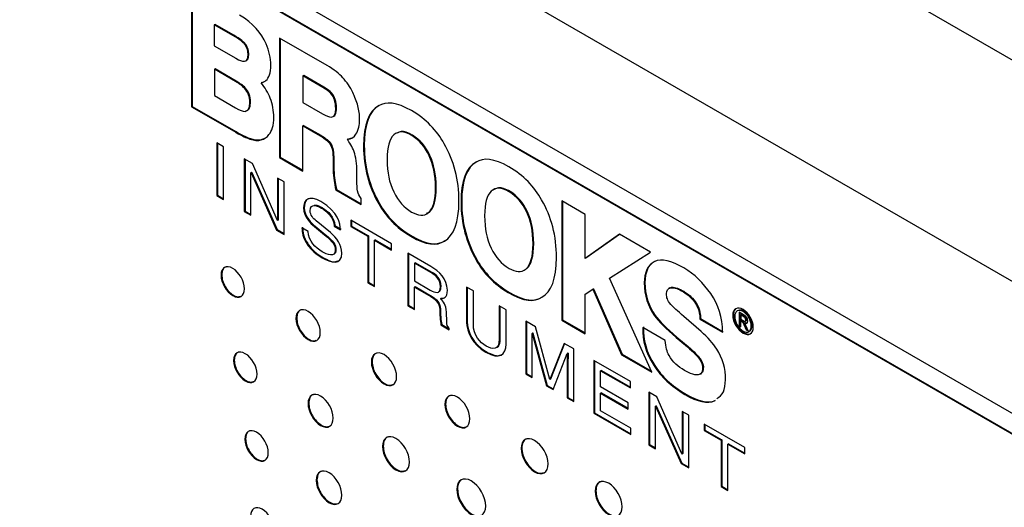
# Model space of a CAD drawing. Header units: millimetres. Extents: x 66 to 413, y 45 to 262.
# Tile 35 of 44: x 332 to 357, y 228 to 240. Entities that reach past the tile are written whole.
import ezdxf

# ---------------------------------------------------------------- set-up
doc = ezdxf.new("R2010")
doc.units = ezdxf.units.MM

msp = doc.modelspace()

# ---------------------------------------------------------------- linework, layer by layer
at = {"color": 7, "linetype": 'Continuous', "lineweight": 25}
for p, q in [((386.304, 222.817), (332.422, 253.922)), ((383.834, 218.54), (329.952, 249.645)), ((376.57, 219.333), (336.454, 242.491)), ((336.454, 241.955), (376.57, 218.796)), ((336.472, 241.965), (376.588, 218.806)), ((336.388, 241.307), (336.39, 238.229)), ((336.406, 241.297), (336.408, 238.24)), ((336.992, 240.353), (336.974, 240.342)), ((336.974, 240.342), (336.974, 239.799)), ((337.455, 240.065), (336.974, 240.342)), ((337.473, 240.075), (336.992, 240.353)), ((337.473, 240.075), (337.455, 240.065)), ((337.682, 239.935), (337.664, 239.925)), ((337.751, 239.875), (337.733, 239.865)), ((338.652, 240.001), (338.653, 236.924)), ((339.878, 239.294), (338.652, 240.001)), ((338.67, 239.991), (338.671, 236.934)), ((336.974, 239.799), (337.525, 239.481)), ((337.795, 239.822), (337.777, 239.812)), ((337.862, 239.587), (337.844, 239.577)), ((337.788, 239.415), (337.81, 239.428)), ((336.993, 239.206), (336.975, 239.196)), ((336.975, 239.196), (336.975, 238.517)), ((337.523, 238.88), (336.975, 239.196)), ((337.541, 238.89), (336.993, 239.206)), ((337.541, 238.89), (337.523, 238.88)), ((338.199, 238.857), (338.181, 238.847)), ((338.199, 238.857), (338.27, 238.883)), ((339.257, 239.027), (339.256, 238.343)), ((339.275, 239.037), (339.257, 239.027)), ((339.772, 238.729), (339.257, 239.027)), ((339.79, 238.739), (339.275, 239.037)), ((337.77, 238.717), (337.752, 238.706)), ((339.79, 238.739), (339.772, 238.729)), ((339.996, 238.581), (339.978, 238.571)), ((336.975, 238.517), (337.522, 238.202)), ((337.909, 238.351), (337.891, 238.34)), ((339.256, 238.343), (339.758, 238.053)), ((336.408, 238.24), (336.39, 238.229)), ((336.39, 238.229), (337.527, 237.573)), ((336.408, 238.24), (337.545, 237.583)), ((340.12, 238.193), (340.102, 238.183)), ((341.22, 238.261), (341.203, 238.251)), ((340.031, 237.977), (340.053, 237.99)), ((337.545, 237.583), (337.527, 237.573)), ((339.274, 237.751), (339.256, 237.74)), ((339.256, 236.576), (339.256, 237.74)), ((339.256, 237.74), (339.698, 237.486)), ((339.274, 237.751), (339.716, 237.496)), ((337.04, 237.299), (337.04, 235.942)), ((337.214, 237.198), (337.04, 237.299)), ((337.909, 237.411), (337.891, 237.4)), ((338.2, 237.388), (338.183, 237.377)), ((338.2, 237.388), (338.31, 237.44)), ((339.716, 237.496), (339.698, 237.486)), ((340.414, 237.398), (340.396, 237.387)), ((340.414, 237.398), (340.513, 237.431)), ((342.078, 237.499), (342.06, 237.489)), ((337.058, 237.288), (337.058, 235.953)), ((337.214, 235.842), (337.214, 237.198)), ((339.978, 237.275), (339.96, 237.264)), ((340.836, 237.227), (340.818, 237.217)), ((337.954, 236.771), (337.747, 236.89)), ((337.747, 236.89), (337.747, 235.534)), ((337.765, 236.88), (337.765, 235.545)), ((338.671, 236.934), (338.653, 236.924)), ((338.653, 236.924), (339.256, 236.576)), ((338.671, 236.934), (339.256, 236.597)), ((340.052, 236.874), (340.034, 236.864)), ((340.034, 236.864), (340.037, 236.595)), ((340.052, 236.874), (340.055, 236.605)), ((342.526, 236.978), (342.508, 236.967)), ((343.731, 236.812), (343.713, 236.802)), ((337.934, 236.542), (337.916, 236.532)), ((337.938, 236.54), (337.92, 236.53)), ((337.934, 236.542), (337.938, 236.54)), ((337.938, 236.54), (338.594, 235.066)), ((338.6, 235.303), (337.954, 236.771)), ((340.055, 236.605), (340.037, 236.595)), ((340.647, 236.347), (340.647, 236.548)), ((337.916, 235.437), (337.916, 236.532)), ((337.916, 236.532), (337.92, 236.53)), ((337.92, 236.53), (338.576, 235.056)), ((338.772, 236.298), (338.603, 236.396)), ((338.603, 236.396), (338.603, 235.301)), ((338.621, 236.386), (338.621, 235.311)), ((338.772, 234.942), (338.772, 236.298)), ((340.076, 236.336), (340.058, 236.326)), ((340.121, 236.099), (340.103, 236.088)), ((340.103, 236.088), (340.753, 235.713)), ((340.121, 236.099), (340.753, 235.733)), ((342.687, 236.158), (342.669, 236.147)), ((344.588, 236.05), (344.57, 236.04)), ((337.058, 235.953), (337.04, 235.942)), ((337.04, 235.942), (337.214, 235.842)), ((337.058, 235.953), (337.214, 235.863)), ((340.753, 235.713), (340.753, 235.872)), ((343.346, 235.778), (343.328, 235.768)), ((345.921, 235.805), (345.921, 232.732)), ((346.526, 235.458), (345.921, 235.805)), ((345.939, 235.794), (345.939, 232.743)), ((337.765, 235.545), (337.747, 235.534)), ((337.747, 235.534), (337.916, 235.437)), ((337.765, 235.545), (337.916, 235.457)), ((339.292, 235.636), (339.274, 235.625)), ((339.756, 235.63), (339.738, 235.62)), ((341.226, 235.742), (341.208, 235.732)), ((345.037, 235.528), (345.019, 235.518)), ((338.603, 235.301), (338.6, 235.303)), ((338.621, 235.311), (338.603, 235.301)), ((339.965, 234.99), (339.596, 235.292)), ((341.536, 234.703), (340.487, 235.309)), ((340.487, 235.309), (340.487, 235.146)), ((340.505, 235.298), (340.505, 235.157)), ((342.435, 235.486), (342.511, 235.514)), ((342.511, 235.514), (342.493, 235.504)), ((346.526, 234.323), (346.526, 235.458)), ((338.594, 235.066), (338.576, 235.056)), ((338.576, 235.056), (338.772, 234.942)), ((338.594, 235.066), (338.772, 234.963)), ((339.395, 235.021), (339.231, 235.116)), ((339.567, 235.158), (339.55, 235.147)), ((339.55, 235.147), (339.814, 234.93)), ((339.567, 235.158), (339.832, 234.941)), ((340.077, 235.17), (340.059, 235.159)), ((340.059, 235.159), (340.222, 235.065)), ((340.077, 235.17), (340.24, 235.075)), ((340.505, 235.157), (340.487, 235.146)), ((340.487, 235.146), (340.924, 234.894)), ((340.505, 235.157), (340.942, 234.904)), ((339.832, 234.941), (339.814, 234.93)), ((340.942, 234.904), (340.924, 234.894)), ((340.924, 234.894), (340.924, 233.7)), ((340.942, 234.904), (340.942, 233.711)), ((341.116, 234.804), (341.099, 234.793)), ((341.099, 233.599), (341.099, 234.793)), ((341.099, 234.793), (341.536, 234.541)), ((341.116, 234.804), (341.536, 234.562)), ((342.052, 234.905), (342.034, 234.894)), ((342.916, 234.783), (342.898, 234.773)), ((347.409, 234.946), (346.526, 234.323)), ((347.411, 234.945), (346.544, 234.334)), ((348.208, 234.485), (347.409, 234.946)), ((339.38, 234.706), (339.362, 234.696)), ((340.107, 234.542), (340.089, 234.532)), ((341.536, 234.541), (341.536, 234.703)), ((345.198, 234.708), (345.18, 234.698)), ((339.771, 234.351), (339.753, 234.34)), ((342.55, 234.117), (341.953, 234.462)), ((341.953, 234.462), (341.953, 233.106)), ((341.971, 234.452), (341.971, 233.117)), ((343.736, 234.293), (343.718, 234.283)), ((346.544, 234.334), (346.526, 234.323)), ((347.147, 233.817), (348.208, 234.485)), ((342.145, 234.215), (342.128, 234.205)), ((342.563, 233.953), (342.128, 234.205)), ((342.128, 234.205), (342.128, 233.744)), ((342.581, 233.964), (342.145, 234.215)), ((345.021, 234.065), (345.003, 234.055)), ((337.165, 233.902), (337.147, 233.892)), ((342.581, 233.964), (342.563, 233.953)), ((348.24, 231.393), (347.147, 233.817)), ((340.942, 233.711), (340.924, 233.7)), ((340.924, 233.7), (341.099, 233.599)), ((340.942, 233.711), (341.099, 233.62)), ((342.128, 233.744), (342.532, 233.51)), ((342.145, 233.598), (342.128, 233.587)), ((342.128, 233.005), (342.128, 233.587)), ((342.128, 233.587), (342.55, 233.343)), ((342.145, 233.598), (342.568, 233.354)), ((342.813, 233.603), (342.795, 233.593)), ((343.644, 233.486), (343.47, 233.587)), ((343.47, 233.587), (343.47, 232.682)), ((343.488, 233.576), (343.488, 232.692)), ((346.526, 233.408), (346.719, 233.529)), ((346.737, 233.539), (346.719, 233.529)), ((346.719, 233.529), (347.457, 231.845)), ((346.737, 233.539), (347.475, 231.856)), ((348.063, 233.704), (348.045, 233.693)), ((348.703, 233.565), (348.68, 233.552)), ((348.701, 233.563), (348.745, 233.582)), ((348.745, 233.582), (348.727, 233.571)), ((342.568, 233.354), (342.55, 233.343)), ((342.813, 233.297), (342.795, 233.287)), ((343.644, 232.632), (343.644, 233.486)), ((344.562, 233.456), (344.544, 233.445)), ((345.426, 233.334), (345.408, 233.324)), ((346.526, 232.383), (346.526, 233.408)), ((349.071, 233.472), (349.053, 233.462)), ((341.971, 233.117), (341.953, 233.106)), ((341.953, 233.106), (342.128, 233.005)), ((341.971, 233.117), (342.128, 233.026)), ((344.486, 233), (344.312, 233.101)), ((344.312, 233.101), (344.312, 232.243)), ((344.33, 233.09), (344.33, 232.253)), ((344.486, 232.12), (344.486, 233)), ((349.354, 233.218), (349.336, 233.207)), ((339.095, 232.788), (339.077, 232.778)), ((342.798, 232.979), (342.781, 232.968)), ((342.96, 232.691), (342.95, 232.942)), ((345.939, 232.743), (345.921, 232.732)), ((345.939, 232.743), (346.526, 232.404)), ((348.329, 232.858), (348.311, 232.848)), ((349.511, 232.44), (349.064, 232.828)), ((349.497, 232.773), (349.479, 232.763)), ((349.479, 232.763), (350.062, 232.427)), ((349.497, 232.773), (350.079, 232.437)), ((350.342, 232.869), (350.324, 232.858)), ((350.603, 232.87), (350.488, 232.937)), ((350.488, 232.937), (350.488, 232.589)), ((350.506, 232.926), (350.506, 232.599)), ((350.552, 232.876), (350.534, 232.866)), ((350.534, 232.866), (350.534, 232.758)), ((350.596, 232.83), (350.534, 232.866)), ((350.534, 232.758), (350.588, 232.726)), ((350.614, 232.84), (350.552, 232.876)), ((350.607, 232.966), (350.589, 232.956)), ((350.614, 232.84), (350.596, 232.83)), ((350.679, 232.751), (350.661, 232.741)), ((342.829, 232.621), (342.811, 232.611)), ((342.811, 232.611), (343.025, 232.487)), ((342.829, 232.621), (343.025, 232.508)), ((343.025, 232.487), (343.025, 232.517)), ((343.488, 232.692), (343.47, 232.682)), ((345.242, 232.564), (344.992, 232.708)), ((344.992, 232.708), (344.992, 231.352)), ((345.01, 232.698), (345.01, 231.362)), ((345.61, 231.204), (345.242, 232.564)), ((345.921, 232.732), (346.526, 232.383)), ((348.587, 232.212), (348.006, 232.548)), ((350.506, 232.599), (350.488, 232.589)), ((350.488, 232.589), (350.534, 232.562)), ((350.506, 232.599), (350.534, 232.583)), ((350.552, 232.723), (350.534, 232.713)), ((350.534, 232.562), (350.534, 232.713)), ((350.534, 232.713), (350.586, 232.683)), ((350.552, 232.723), (350.604, 232.693)), ((350.604, 232.693), (350.586, 232.683)), ((350.586, 232.683), (350.666, 232.486)), ((350.604, 232.693), (350.684, 232.496)), ((350.649, 232.67), (350.631, 232.659)), ((350.717, 232.457), (350.631, 232.659)), ((350.648, 232.706), (350.67, 232.719)), ((350.684, 232.496), (350.666, 232.486)), ((350.666, 232.486), (350.717, 232.457)), ((350.684, 232.496), (350.705, 232.484)), ((350.818, 232.594), (350.8, 232.583)), ((344.33, 232.253), (344.312, 232.243)), ((345.175, 232.404), (345.157, 232.393)), ((345.157, 232.393), (345.161, 232.391)), ((345.179, 232.402), (345.161, 232.391)), ((345.161, 232.391), (345.524, 231.045)), ((345.175, 232.404), (345.179, 232.402)), ((345.179, 232.402), (345.542, 231.055)), ((348.883, 232.299), (348.865, 232.288)), ((348.865, 232.288), (349.155, 232.045)), ((348.883, 232.299), (349.173, 232.055)), ((345.161, 231.254), (345.161, 232.055)), ((345.981, 232.137), (345.614, 231.202)), ((345.992, 232.13), (345.632, 231.213)), ((346.229, 231.994), (345.981, 232.137)), ((346.229, 230.637), (346.229, 231.994)), ((349.173, 232.055), (349.155, 232.045)), ((343.984, 231.918), (343.966, 231.908)), ((345.697, 230.945), (346.06, 231.874)), ((346.078, 231.884), (346.06, 231.874)), ((346.06, 231.874), (346.064, 231.872)), ((346.082, 231.882), (346.064, 231.872)), ((346.078, 231.884), (346.082, 231.882)), ((347.475, 231.856), (347.457, 231.845)), ((347.457, 231.845), (348.24, 231.393)), ((347.475, 231.856), (348.228, 231.421)), ((349.489, 231.739), (349.471, 231.729)), ((337.489, 231.705), (337.471, 231.694)), ((341.037, 231.667), (341.019, 231.657)), ((346.078, 231.546), (346.06, 231.536)), ((346.06, 231.536), (346.06, 230.735)), ((346.078, 231.546), (346.078, 230.745)), ((347.689, 231.151), (346.747, 231.694)), ((346.747, 231.694), (346.747, 230.338)), ((346.765, 231.684), (346.765, 230.349)), ((348.316, 231.568), (348.298, 231.558)), ((349.563, 231.472), (349.545, 231.462)), ((345.01, 231.362), (344.992, 231.352)), ((344.992, 231.352), (345.161, 231.254)), ((345.01, 231.362), (345.161, 231.275)), ((346.94, 231.442), (346.922, 231.431)), ((346.922, 231.016), (346.922, 231.431)), ((346.922, 231.431), (347.689, 230.989)), ((346.94, 231.442), (347.689, 231.01)), ((345.542, 231.055), (345.524, 231.045)), ((345.524, 231.045), (345.697, 230.945)), ((345.542, 231.055), (345.703, 230.962)), ((345.614, 231.202), (345.61, 231.204)), ((345.632, 231.213), (345.614, 231.202)), ((347.629, 230.608), (346.922, 231.016)), ((347.689, 230.989), (347.689, 231.151)), ((346.078, 230.745), (346.06, 230.735)), ((346.06, 230.735), (346.229, 230.637)), ((346.078, 230.745), (346.229, 230.658)), ((346.94, 230.864), (346.922, 230.853)), ((346.922, 230.4), (346.922, 230.853)), ((346.922, 230.853), (347.629, 230.445)), ((346.94, 230.864), (347.629, 230.466)), ((348.37, 230.757), (348.163, 230.877)), ((348.163, 230.877), (348.163, 229.521)), ((348.181, 230.867), (348.181, 229.531)), ((349.016, 229.289), (348.37, 230.757)), ((349.111, 230.829), (349.093, 230.819)), ((339.405, 230.598), (339.387, 230.588)), ((342.93, 230.574), (342.912, 230.564)), ((347.629, 230.445), (347.629, 230.608)), ((348.35, 230.529), (348.332, 230.519)), ((348.332, 229.423), (348.332, 230.519)), ((348.332, 230.519), (348.336, 230.517)), ((348.354, 230.527), (348.336, 230.517)), ((348.336, 230.517), (348.993, 229.042)), ((348.35, 230.529), (348.354, 230.527)), ((348.354, 230.527), (349.011, 229.053)), ((349.874, 230.666), (349.856, 230.656)), ((346.765, 230.349), (346.747, 230.338)), ((346.747, 230.338), (347.701, 229.788)), ((346.765, 230.349), (347.701, 229.809)), ((347.701, 229.95), (346.922, 230.4)), ((349.189, 230.285), (349.02, 230.383)), ((349.02, 230.383), (349.02, 229.287)), ((349.038, 230.372), (349.038, 229.298)), ((349.189, 228.929), (349.189, 230.285)), ((347.701, 229.788), (347.701, 229.95)), ((350.634, 229.451), (349.585, 230.056)), ((349.585, 230.056), (349.585, 229.894)), ((349.603, 230.046), (349.603, 229.905)), ((349.603, 229.905), (349.585, 229.894)), ((349.585, 229.894), (350.022, 229.642)), ((349.603, 229.905), (350.04, 229.652)), ((337.779, 229.68), (337.761, 229.669)), ((341.322, 229.492), (341.304, 229.481)), ((344.892, 229.442), (344.874, 229.432)), ((348.181, 229.531), (348.163, 229.521)), ((348.163, 229.521), (348.332, 229.423)), ((348.181, 229.531), (348.332, 229.444)), ((350.04, 229.652), (350.022, 229.642)), ((350.022, 229.642), (350.022, 228.448)), ((350.04, 229.652), (350.04, 228.458)), ((350.214, 229.552), (350.196, 229.541)), ((350.196, 228.347), (350.196, 229.541)), ((350.196, 229.541), (350.634, 229.289)), ((350.214, 229.552), (350.634, 229.31)), ((350.634, 229.289), (350.634, 229.451)), ((349.02, 229.287), (349.016, 229.289)), ((349.038, 229.298), (349.02, 229.287)), ((349.011, 229.053), (348.993, 229.042)), ((348.993, 229.042), (349.189, 228.929)), ((349.011, 229.053), (349.189, 228.95)), ((339.618, 228.618), (339.6, 228.608)), ((350.04, 228.458), (350.022, 228.448)), ((350.022, 228.448), (350.196, 228.347)), ((350.04, 228.458), (350.196, 228.368)), ((343.236, 228.387), (343.218, 228.377)), ((346.799, 228.341), (346.781, 228.33))]:
    msp.add_line(p, q, dxfattribs=at)
for points in [[(338.311, 239.849), (338.185, 240.135), (337.973, 240.384), (337.624, 240.594)], [(337.664, 239.925), (337.606, 239.972), (337.535, 240.019), (337.455, 240.065)], [(337.682, 239.935), (337.624, 239.982), (337.553, 240.03), (337.473, 240.075)], [(337.733, 239.865), (337.708, 239.889), (337.691, 239.903), (337.664, 239.925)], [(337.751, 239.875), (337.726, 239.899), (337.709, 239.914), (337.682, 239.935)], [(337.777, 239.812), (337.76, 239.836), (337.746, 239.852), (337.733, 239.865)], [(337.795, 239.822), (337.778, 239.846), (337.764, 239.862), (337.751, 239.875)], [(338.427, 239.299), (338.429, 239.48), (338.386, 239.679), (338.311, 239.849)], [(337.844, 239.577), (337.838, 239.689), (337.823, 239.737), (337.777, 239.812)], [(337.862, 239.587), (337.856, 239.699), (337.841, 239.747), (337.795, 239.822)], [(337.525, 239.481), (337.635, 239.419), (337.673, 239.409), (337.751, 239.404)], [(337.751, 239.404), (337.817, 239.414), (337.837, 239.454), (337.844, 239.577)], [(338.303, 238.906), (338.382, 238.969), (338.429, 239.106), (338.427, 239.299)], [(340.284, 238.978), (340.194, 239.078), (340.047, 239.193), (339.878, 239.294)], [(337.752, 238.706), (337.692, 238.77), (337.629, 238.817), (337.523, 238.88)], [(337.77, 238.717), (337.71, 238.781), (337.647, 238.827), (337.541, 238.89)], [(338.181, 238.847), (338.23, 238.856), (338.277, 238.882), (338.303, 238.906)], [(338.414, 238.451), (338.356, 238.601), (338.281, 238.728), (338.181, 238.847)], [(340.54, 238.6), (340.478, 238.729), (340.381, 238.876), (340.284, 238.978)], [(337.891, 238.34), (337.891, 238.494), (337.847, 238.603), (337.752, 238.706)], [(337.909, 238.351), (337.909, 238.504), (337.865, 238.614), (337.77, 238.717)], [(339.978, 238.571), (339.917, 238.636), (339.879, 238.665), (339.772, 238.729)], [(339.996, 238.581), (339.935, 238.646), (339.897, 238.675), (339.79, 238.739)], [(340.102, 238.183), (340.097, 238.364), (340.058, 238.471), (339.978, 238.571)], [(340.12, 238.193), (340.115, 238.375), (340.076, 238.481), (339.996, 238.581)], [(340.67, 238.255), (340.641, 238.363), (340.592, 238.495), (340.54, 238.6)], [(337.766, 238.112), (337.842, 238.127), (337.885, 238.174), (337.891, 238.34)], [(337.784, 238.122), (337.86, 238.137), (337.903, 238.184), (337.909, 238.351)], [(338.506, 237.956), (338.506, 238.126), (338.474, 238.296), (338.414, 238.451)], [(342.048, 238.133), (341.666, 238.352), (341.393, 238.377), (341.203, 238.251)], [(337.522, 238.202), (337.63, 238.138), (337.705, 238.111), (337.766, 238.112)], [(339.983, 237.965), (340.056, 237.969), (340.098, 238.02), (340.102, 238.183)], [(340.715, 237.91), (340.715, 238.027), (340.7, 238.147), (340.67, 238.255)], [(341.203, 238.251), (340.953, 238.123), (340.815, 237.774), (340.818, 237.217)], [(341.22, 238.261), (340.971, 238.133), (340.833, 237.785), (340.836, 237.227)], [(342.891, 237.279), (342.705, 237.617), (342.429, 237.915), (342.048, 238.133)], [(338.381, 237.513), (338.458, 237.609), (338.506, 237.749), (338.506, 237.956)], [(339.758, 238.053), (339.867, 237.991), (339.927, 237.968), (339.983, 237.965)], [(340.621, 237.523), (340.681, 237.625), (340.717, 237.767), (340.715, 237.91)], [(337.527, 237.573), (337.715, 237.466), (337.783, 237.438), (337.891, 237.4)], [(337.545, 237.583), (337.733, 237.476), (337.801, 237.448), (337.909, 237.411)], [(342.06, 237.489), (341.842, 237.613), (341.714, 237.604), (341.596, 237.509)], [(337.891, 237.4), (337.999, 237.365), (338.103, 237.351), (338.183, 237.377)], [(337.909, 237.411), (338.017, 237.375), (338.121, 237.361), (338.2, 237.388)], [(338.183, 237.377), (338.258, 237.396), (338.332, 237.446), (338.381, 237.513)], [(339.698, 237.486), (339.845, 237.396), (339.902, 237.349), (339.96, 237.264)], [(339.716, 237.496), (339.863, 237.407), (339.92, 237.359), (339.978, 237.275)], [(340.396, 237.387), (340.516, 237.4), (340.569, 237.443), (340.621, 237.523)], [(340.573, 237.072), (340.528, 237.203), (340.454, 237.315), (340.396, 237.387)], [(341.596, 237.509), (341.477, 237.391), (341.429, 237.2), (341.421, 236.871)], [(342.508, 236.967), (342.386, 237.217), (342.259, 237.364), (342.06, 237.489)], [(342.526, 236.978), (342.404, 237.228), (342.277, 237.375), (342.078, 237.499)], [(339.96, 237.264), (340.012, 237.165), (340.031, 237.061), (340.034, 236.864)], [(339.978, 237.275), (340.03, 237.175), (340.049, 237.072), (340.052, 236.874)], [(340.647, 236.548), (340.647, 236.756), (340.621, 236.944), (340.573, 237.072)], [(340.818, 237.217), (340.815, 236.68), (340.959, 236.158), (341.208, 235.732)], [(340.836, 237.227), (340.833, 236.691), (340.977, 236.169), (341.226, 235.742)], [(343.274, 235.8), (343.276, 236.343), (343.144, 236.853), (342.891, 237.279)], [(341.421, 236.871), (341.427, 236.528), (341.474, 236.29), (341.593, 236.037)], [(342.669, 236.147), (342.669, 236.479), (342.611, 236.744), (342.508, 236.967)], [(342.687, 236.158), (342.687, 236.489), (342.629, 236.754), (342.526, 236.978)], [(343.713, 236.802), (343.463, 236.674), (343.325, 236.325), (343.328, 235.768)], [(343.731, 236.812), (343.481, 236.684), (343.343, 236.336), (343.346, 235.778)], [(344.558, 236.684), (344.177, 236.903), (343.903, 236.927), (343.713, 236.802)], [(340.037, 236.595), (340.037, 236.507), (340.046, 236.416), (340.058, 236.326)], [(340.055, 236.605), (340.055, 236.518), (340.064, 236.427), (340.076, 236.336)], [(345.401, 235.83), (345.215, 236.168), (344.939, 236.466), (344.558, 236.684)], [(340.058, 236.326), (340.065, 236.282), (340.087, 236.163), (340.103, 236.088)], [(340.076, 236.336), (340.083, 236.292), (340.105, 236.173), (340.121, 236.099)], [(340.662, 236.064), (340.653, 236.117), (340.647, 236.211), (340.647, 236.347)], [(340.753, 235.872), (340.704, 235.938), (340.675, 235.98), (340.662, 236.064)], [(341.593, 236.037), (341.717, 235.796), (341.848, 235.641), (342.053, 235.518)], [(342.493, 235.504), (342.612, 235.616), (342.669, 235.814), (342.669, 236.147)], [(342.511, 235.514), (342.63, 235.626), (342.687, 235.825), (342.687, 236.158)], [(344.106, 236.06), (343.987, 235.941), (343.939, 235.751), (343.932, 235.422)], [(344.57, 236.04), (344.352, 236.164), (344.224, 236.154), (344.106, 236.06)], [(345.019, 235.518), (344.896, 235.768), (344.769, 235.915), (344.57, 236.04)], [(345.037, 235.528), (344.914, 235.779), (344.787, 235.926), (344.588, 236.05)], [(339.719, 235.788), (339.406, 235.969), (339.274, 235.837), (339.274, 235.625)], [(340.222, 235.065), (340.215, 235.218), (340.17, 235.527), (339.719, 235.788)], [(342.898, 234.773), (343.142, 234.91), (343.271, 235.237), (343.274, 235.8)], [(343.346, 235.778), (343.343, 235.242), (343.487, 234.72), (343.736, 234.293)], [(345.784, 234.351), (345.787, 234.894), (345.654, 235.404), (345.401, 235.83)], [(339.274, 235.625), (339.274, 235.389), (339.465, 235.217), (339.55, 235.147)], [(339.292, 235.636), (339.292, 235.399), (339.483, 235.227), (339.567, 235.158)], [(339.443, 235.552), (339.443, 235.758), (339.629, 235.683), (339.738, 235.62)], [(339.596, 235.292), (339.521, 235.354), (339.443, 235.437), (339.443, 235.552)], [(339.738, 235.62), (339.884, 235.536), (340.05, 235.374), (340.059, 235.159)], [(339.756, 235.63), (339.902, 235.546), (340.068, 235.384), (340.077, 235.17)], [(341.208, 235.732), (341.394, 235.397), (341.655, 235.121), (342.034, 234.894)], [(341.226, 235.742), (341.412, 235.407), (341.673, 235.132), (342.052, 234.905)], [(343.328, 235.768), (343.325, 235.231), (343.469, 234.709), (343.718, 234.283)], [(345.198, 234.708), (345.198, 235.04), (345.139, 235.305), (345.037, 235.528)], [(342.053, 235.518), (342.225, 235.428), (342.365, 235.4), (342.493, 235.504)], [(343.932, 235.422), (343.937, 235.079), (343.984, 234.84), (344.103, 234.588)], [(345.18, 234.698), (345.18, 235.03), (345.121, 235.294), (345.019, 235.518)], [(339.231, 235.116), (339.231, 234.989), (339.253, 234.863), (339.362, 234.696)], [(339.249, 235.126), (339.249, 235), (339.271, 234.874), (339.38, 234.706)], [(339.751, 234.498), (339.585, 234.594), (339.395, 234.776), (339.395, 235.021)], [(339.814, 234.93), (340.026, 234.755), (340.089, 234.673), (340.089, 234.532)], [(339.832, 234.941), (340.044, 234.765), (340.107, 234.684), (340.107, 234.542)], [(340.258, 234.458), (340.258, 234.674), (340.132, 234.852), (339.965, 234.99)], [(342.034, 234.894), (342.441, 234.658), (342.697, 234.643), (342.898, 234.773)], [(342.052, 234.905), (342.459, 234.668), (342.715, 234.654), (342.916, 234.783)], [(339.362, 234.696), (339.42, 234.608), (339.514, 234.479), (339.753, 234.34)], [(339.38, 234.706), (339.438, 234.618), (339.532, 234.489), (339.771, 234.351)], [(340.089, 234.532), (340.089, 234.337), (339.877, 234.425), (339.751, 234.498)], [(344.103, 234.588), (344.227, 234.347), (344.358, 234.192), (344.563, 234.069)], [(345.003, 234.055), (345.122, 234.166), (345.18, 234.365), (345.18, 234.698)], [(345.021, 234.065), (345.14, 234.177), (345.198, 234.375), (345.198, 234.708)], [(339.753, 234.34), (339.974, 234.213), (340.258, 234.137), (340.258, 234.458)], [(343.718, 234.283), (343.904, 233.948), (344.165, 233.672), (344.544, 233.445)], [(343.736, 234.293), (343.922, 233.958), (344.183, 233.683), (344.562, 233.456)], [(345.408, 233.324), (345.652, 233.461), (345.781, 233.788), (345.784, 234.351)], [(349.063, 234.081), (348.743, 234.266), (348.496, 234.332), (348.304, 234.241)], [(342.975, 233.508), (342.975, 233.795), (342.763, 233.995), (342.55, 234.117)], [(344.563, 234.069), (344.735, 233.979), (344.875, 233.951), (345.003, 234.055)], [(348.304, 234.241), (348.137, 234.161), (348.045, 233.959), (348.045, 233.693)], [(348.322, 234.252), (348.155, 234.171), (348.063, 233.97), (348.063, 233.704)], [(349.756, 233.418), (349.57, 233.69), (349.343, 233.92), (349.063, 234.081)], [(342.795, 233.593), (342.795, 233.802), (342.649, 233.903), (342.563, 233.953)], [(342.813, 233.603), (342.813, 233.813), (342.667, 233.914), (342.581, 233.964)], [(342.532, 233.51), (342.66, 233.437), (342.795, 233.393), (342.795, 233.593)], [(342.795, 233.287), (342.878, 233.29), (342.975, 233.307), (342.975, 233.508)], [(348.045, 233.693), (348.043, 233.375), (348.14, 233.087), (348.311, 232.848)], [(348.063, 233.704), (348.061, 233.385), (348.158, 233.097), (348.329, 232.858)], [(348.616, 233.419), (348.623, 233.494), (348.64, 233.548), (348.727, 233.571)], [(348.727, 233.571), (348.837, 233.574), (348.917, 233.541), (349.053, 233.462)], [(348.745, 233.582), (348.855, 233.584), (348.934, 233.551), (349.071, 233.472)], [(342.55, 233.343), (342.759, 233.223), (342.781, 233.08), (342.781, 232.968)], [(342.568, 233.354), (342.777, 233.233), (342.798, 233.09), (342.798, 232.979)], [(342.95, 232.942), (342.943, 233.135), (342.869, 233.212), (342.795, 233.287)], [(344.544, 233.445), (344.951, 233.208), (345.207, 233.194), (345.408, 233.324)], [(344.562, 233.456), (344.969, 233.219), (345.225, 233.205), (345.426, 233.334)], [(348.728, 233.139), (348.638, 233.254), (348.62, 233.306), (348.616, 233.419)], [(349.053, 233.462), (349.18, 233.378), (349.237, 233.33), (349.336, 233.207)], [(349.071, 233.472), (349.198, 233.388), (349.255, 233.341), (349.354, 233.218)], [(350.062, 232.427), (350.062, 232.805), (349.946, 233.136), (349.756, 233.418)], [(349.064, 232.828), (348.897, 232.971), (348.785, 233.075), (348.728, 233.139)], [(349.336, 233.207), (349.412, 233.092), (349.466, 233.004), (349.479, 232.763)], [(349.354, 233.218), (349.43, 233.103), (349.484, 233.014), (349.497, 232.773)], [(350.589, 232.956), (350.469, 233.025), (350.376, 232.971), (350.376, 232.828)], [(342.781, 232.968), (342.781, 232.917), (342.786, 232.708), (342.811, 232.611)], [(342.798, 232.979), (342.798, 232.928), (342.804, 232.719), (342.829, 232.621)], [(348.311, 232.848), (348.412, 232.703), (348.603, 232.51), (348.865, 232.288)], [(348.329, 232.858), (348.43, 232.713), (348.621, 232.52), (348.883, 232.299)], [(350.376, 232.828), (350.376, 232.683), (350.469, 232.522), (350.589, 232.453)], [(350.588, 232.726), (350.627, 232.704), (350.661, 232.687), (350.661, 232.741)], [(350.8, 232.583), (350.8, 232.726), (350.707, 232.888), (350.589, 232.956)], [(350.661, 232.741), (350.661, 232.784), (350.628, 232.811), (350.596, 232.83)], [(350.709, 232.71), (350.709, 232.779), (350.674, 232.829), (350.603, 232.87)], [(350.818, 232.594), (350.818, 232.736), (350.725, 232.898), (350.607, 232.966)], [(350.679, 232.751), (350.679, 232.794), (350.646, 232.822), (350.614, 232.84)], [(343.025, 232.517), (342.971, 232.581), (342.962, 232.614), (342.96, 232.691)], [(343.47, 232.682), (343.47, 232.429), (343.619, 232.109), (343.966, 231.908)], [(343.488, 232.692), (343.488, 232.439), (343.637, 232.119), (343.984, 231.918)], [(343.971, 232.068), (343.815, 232.158), (343.644, 232.338), (343.644, 232.632)], [(348.006, 232.548), (348.001, 232.207), (348.073, 231.915), (348.298, 231.558)], [(348.024, 232.559), (348.019, 232.217), (348.091, 231.926), (348.316, 231.568)], [(350.589, 232.453), (350.707, 232.385), (350.8, 232.438), (350.8, 232.583)], [(350.631, 232.659), (350.675, 232.64), (350.709, 232.648), (350.709, 232.71)], [(344.312, 232.243), (344.312, 231.949), (344.132, 231.975), (343.971, 232.068)], [(345.161, 232.055), (345.161, 232.095), (345.157, 232.269), (345.157, 232.393)], [(349.91, 231.99), (349.817, 232.137), (349.679, 232.289), (349.511, 232.44)], [(343.966, 231.908), (344.321, 231.704), (344.486, 231.842), (344.486, 232.12)], [(348.682, 231.823), (348.629, 231.931), (348.604, 232.034), (348.587, 232.212)], [(349.155, 232.045), (349.32, 231.904), (349.401, 231.822), (349.471, 231.729)], [(349.173, 232.055), (349.338, 231.914), (349.419, 231.833), (349.489, 231.739)], [(350.137, 231.194), (350.145, 231.486), (350.063, 231.751), (349.91, 231.99)], [(346.064, 231.872), (346.064, 231.745), (346.06, 231.576), (346.06, 231.536)], [(346.082, 231.882), (346.082, 231.755), (346.078, 231.586), (346.078, 231.546)], [(349.085, 231.437), (348.907, 231.545), (348.78, 231.648), (348.682, 231.823)], [(349.471, 231.729), (349.538, 231.631), (349.557, 231.552), (349.545, 231.462)], [(349.489, 231.739), (349.556, 231.641), (349.575, 231.562), (349.563, 231.472)], [(348.298, 231.558), (348.483, 231.276), (348.719, 231.04), (349.093, 230.819)], [(348.316, 231.568), (348.501, 231.286), (348.737, 231.051), (349.111, 230.829)], [(349.347, 231.326), (349.28, 231.341), (349.209, 231.37), (349.085, 231.437)], [(349.545, 231.462), (349.532, 231.353), (349.479, 231.306), (349.347, 231.326)], [(349.093, 230.819), (349.412, 230.633), (349.683, 230.572), (349.856, 230.656)], [(349.111, 230.829), (349.43, 230.644), (349.701, 230.583), (349.874, 230.666)]]:
    msp.add_open_spline(points, degree=3, dxfattribs=at)
for points, knots in [([(337.807, 239.428), (337.81, 239.429), (337.826, 239.435), (337.854, 239.483), (337.858, 239.545), (337.862, 239.587)], [0, 0, 0, 0, 0.050459, 0.357248, 1, 1, 1, 1]), ([(340.05, 237.99), (340.052, 237.99), (340.072, 237.996), (340.095, 238.035), (340.116, 238.105), (340.119, 238.162), (340.12, 238.193)], [0, 0, 0, 0, 0.022649, 0.335084, 0.63059, 1, 1, 1, 1]), ([(342.078, 237.499), (342.023, 237.527), (341.921, 237.579), (341.784, 237.604), (341.723, 237.57), (341.695, 237.554)], [0, 0, 0, 0, 0.390854, 0.726877, 1, 1, 1, 1]), ([(344.588, 236.05), (344.533, 236.078), (344.431, 236.131), (344.273, 236.156), (344.195, 236.109), (344.151, 236.082)], [0, 0, 0, 0, 0.3340782, 0.6212967, 1, 1, 1, 1]), ([(339.419, 235.867), (339.403, 235.862), (339.354, 235.848), (339.304, 235.768), (339.296, 235.68), (339.292, 235.636)], [0, 0, 0, 0, 0.200372, 0.604239, 1, 1, 1, 1]), ([(339.543, 235.688), (339.551, 235.692), (339.584, 235.707), (339.662, 235.678), (339.726, 235.646), (339.756, 235.63)], [0, 0, 0, 0, 0.144138, 0.589578, 1, 1, 1, 1]), ([(340.107, 234.542), (340.106, 234.52), (340.105, 234.486), (340.088, 234.466), (340.082, 234.459)], [0, 0, 0, 0, 0.646461, 1, 1, 1, 1]), ([(339.771, 234.351), (339.894, 234.283), (340.041, 234.202), (340.14, 234.255), (340.156, 234.264)], [0, 0, 0, 0, 0.836879, 1, 1, 1, 1]), ([(337.75, 233.544), (337.75, 233.738), (337.615, 233.973), (337.449, 234.069), (337.282, 234.165), (337.147, 234.086), (337.147, 233.892)], [2, 2, 2, 2, 3, 3, 3, 4, 4, 4, 4]), ([(337.284, 234.106), (337.274, 234.104), (337.23, 234.098), (337.18, 234.031), (337.17, 233.946), (337.165, 233.902)], [0, 0, 0, 0, 0.135098, 0.559555, 1, 1, 1, 1]), ([(337.147, 233.892), (337.147, 233.698), (337.282, 233.463), (337.449, 233.367), (337.615, 233.271), (337.75, 233.35), (337.75, 233.544)], [0, 0, 0, 0, 1, 1, 1, 2, 2, 2, 2]), ([(337.165, 233.902), (337.17, 233.853), (337.179, 233.756), (337.249, 233.6), (337.347, 233.464), (337.466, 233.369), (337.576, 233.326), (337.629, 233.344), (337.649, 233.351)], [0, 0, 0, 0, 0.179637, 0.352825, 0.525518, 0.703964, 0.882455, 1, 1, 1, 1]), ([(342.735, 233.461), (342.745, 233.463), (342.767, 233.468), (342.793, 233.495), (342.81, 233.54), (342.812, 233.581), (342.813, 233.603)], [0, 0, 0, 0, 0.191427, 0.426049, 0.687976, 1, 1, 1, 1]), ([(342.813, 233.297), (342.838, 233.297), (342.866, 233.296), (342.886, 233.309), (342.887, 233.309)], [0, 0, 0, 0, 0.934167, 1, 1, 1, 1]), ([(339.704, 232.416), (339.704, 232.617), (339.563, 232.862), (339.39, 232.961), (339.218, 233.061), (339.077, 232.979), (339.077, 232.778)], [0, 0, 0, 0, 1, 1, 1, 2, 2, 2, 2]), ([(339.218, 232.999), (339.207, 232.998), (339.162, 232.991), (339.111, 232.921), (339.101, 232.833), (339.095, 232.788)], [0, 0, 0, 0, 0.13098, 0.557441, 1, 1, 1, 1]), ([(350.853, 232.553), (350.853, 232.726), (350.731, 232.924), (350.589, 233.006), (350.445, 233.089), (350.324, 233.031), (350.324, 232.858)], [0, 0, 0, 0, 1, 1, 1, 2, 2, 2, 2]), ([(350.397, 233.013), (350.384, 233.002), (350.349, 232.972), (350.344, 232.909), (350.342, 232.869)], [0, 0, 0, 0, 0.3594523, 1, 1, 1, 1]), ([(350.607, 232.966), (350.574, 232.983), (350.529, 233.005), (350.496, 232.991), (350.487, 232.987)], [0, 0, 0, 0, 0.734063, 1, 1, 1, 1]), ([(339.077, 232.778), (339.077, 232.577), (339.218, 232.332), (339.39, 232.233), (339.563, 232.133), (339.704, 232.215), (339.704, 232.416)], [2, 2, 2, 2, 3, 3, 3, 4, 4, 4, 4]), ([(339.095, 232.788), (339.1, 232.737), (339.11, 232.636), (339.182, 232.474), (339.285, 232.333), (339.408, 232.235), (339.522, 232.19), (339.577, 232.208), (339.599, 232.216)], [0, 0, 0, 0, 0.179289, 0.352147, 0.524513, 0.702614, 0.880753, 1, 1, 1, 1]), ([(350.324, 232.858), (350.324, 232.684), (350.445, 232.486), (350.589, 232.403), (350.731, 232.321), (350.853, 232.378), (350.853, 232.553)], [2, 2, 2, 2, 3, 3, 3, 4, 4, 4, 4]), ([(350.342, 232.869), (350.346, 232.825), (350.353, 232.74), (350.416, 232.603), (350.503, 232.488), (350.607, 232.405), (350.708, 232.371), (350.783, 232.376), (350.808, 232.408), (350.815, 232.417)], [0, 0, 0, 0, 0.163011, 0.31689, 0.470173, 0.628597, 0.785944, 0.938741, 1, 1, 1, 1]), ([(350.668, 232.718), (350.67, 232.72), (350.675, 232.723), (350.679, 232.735), (350.679, 232.745), (350.679, 232.751)], [0, 0, 0, 0, 0.248922, 0.586091, 1, 1, 1, 1]), ([(350.649, 232.67), (350.661, 232.665), (350.682, 232.657), (350.698, 232.664), (350.705, 232.666)], [0, 0, 0, 0, 0.563347, 1, 1, 1, 1]), ([(350.725, 232.443), (350.741, 232.446), (350.777, 232.453), (350.811, 232.509), (350.816, 232.565), (350.818, 232.594)], [0, 0, 0, 0, 0.273612, 0.624199, 1, 1, 1, 1]), ([(344.33, 232.253), (344.328, 232.217), (344.325, 232.15), (344.296, 232.075), (344.259, 232.034), (344.229, 232.026), (344.219, 232.023)], [0, 0, 0, 0, 0.335779, 0.61718, 0.866701, 1, 1, 1, 1]), ([(338.074, 231.346), (338.074, 231.54), (337.939, 231.775), (337.773, 231.871), (337.606, 231.967), (337.471, 231.888), (337.471, 231.694)], [0, 0, 0, 0, 1, 1, 1, 2, 2, 2, 2]), ([(337.608, 231.908), (337.597, 231.907), (337.554, 231.901), (337.504, 231.833), (337.494, 231.748), (337.489, 231.705)], [0, 0, 0, 0, 0.134003, 0.558834, 1, 1, 1, 1]), ([(341.668, 231.282), (341.668, 231.491), (341.523, 231.743), (341.344, 231.847), (341.165, 231.95), (341.019, 231.865), (341.019, 231.657)], [0, 0, 0, 0, 1, 1, 1, 2, 2, 2, 2]), ([(341.163, 231.885), (341.153, 231.884), (341.107, 231.877), (341.053, 231.805), (341.043, 231.714), (341.037, 231.667)], [0, 0, 0, 0, 0.126501, 0.555165, 1, 1, 1, 1]), ([(343.984, 231.918), (344.044, 231.888), (344.154, 231.833), (344.284, 231.809), (344.339, 231.834), (344.355, 231.842)], [0, 0, 0, 0, 0.451267, 0.830032, 1, 1, 1, 1]), ([(337.471, 231.694), (337.471, 231.5), (337.606, 231.265), (337.773, 231.169), (337.939, 231.073), (338.074, 231.152), (338.074, 231.346)], [2, 2, 2, 2, 3, 3, 3, 4, 4, 4, 4]), ([(337.489, 231.705), (337.493, 231.655), (337.503, 231.558), (337.572, 231.402), (337.671, 231.266), (337.79, 231.171), (337.9, 231.129), (337.952, 231.146), (337.973, 231.153)], [0, 0, 0, 0, 0.179812, 0.353101, 0.52587, 0.704336, 0.882494, 1, 1, 1, 1]), ([(341.019, 231.657), (341.019, 231.448), (341.165, 231.195), (341.344, 231.092), (341.523, 230.988), (341.668, 231.074), (341.668, 231.282)], [2, 2, 2, 2, 3, 3, 3, 4, 4, 4, 4]), ([(341.037, 231.667), (341.042, 231.614), (341.052, 231.509), (341.127, 231.342), (341.233, 231.196), (341.361, 231.093), (341.48, 231.047), (341.537, 231.066), (341.56, 231.074)], [0, 0, 0, 0, 0.179018, 0.351645, 0.523749, 0.701424, 0.879217, 1, 1, 1, 1]), ([(349.563, 231.472), (349.558, 231.445), (349.547, 231.391), (349.51, 231.349), (349.48, 231.343), (349.471, 231.341)], [0, 0, 0, 0, 0.420118, 0.829477, 1, 1, 1, 1]), ([(349.914, 230.715), (349.979, 230.762), (350.112, 230.858), (350.129, 231.08), (350.137, 231.194)], [0, 0, 0, 0, 0.486135, 1, 1, 1, 1]), ([(340.036, 230.213), (340.036, 230.422), (339.891, 230.675), (339.712, 230.778), (339.533, 230.881), (339.387, 230.797), (339.387, 230.588)], [2, 2, 2, 2, 3, 3, 3, 4, 4, 4, 4]), ([(339.531, 230.817), (339.521, 230.815), (339.475, 230.808), (339.421, 230.736), (339.411, 230.645), (339.405, 230.598)], [0, 0, 0, 0, 0.1256538, 0.5546139, 1, 1, 1, 1]), ([(343.555, 230.193), (343.555, 230.4), (343.411, 230.65), (343.233, 230.752), (343.056, 230.855), (342.912, 230.771), (342.912, 230.564)], [0, 0, 0, 0, 1, 1, 1, 2, 2, 2, 2]), ([(343.055, 230.791), (343.044, 230.789), (342.999, 230.782), (342.946, 230.711), (342.935, 230.62), (342.93, 230.574)], [0, 0, 0, 0, 0.12714, 0.555454, 1, 1, 1, 1]), ([(339.387, 230.588), (339.387, 230.38), (339.533, 230.126), (339.712, 230.023), (339.891, 229.919), (340.036, 230.005), (340.036, 230.213)], [0, 0, 0, 0, 1, 1, 1, 2, 2, 2, 2]), ([(339.405, 230.598), (339.41, 230.545), (339.42, 230.441), (339.495, 230.273), (339.602, 230.127), (339.729, 230.024), (339.848, 229.979), (339.905, 229.997), (339.929, 230.005)], [0, 0, 0, 0, 0.179076, 0.351778, 0.524014, 0.701899, 0.879488, 1, 1, 1, 1]), ([(342.912, 230.564), (342.912, 230.358), (343.056, 230.107), (343.233, 230.004), (343.411, 229.902), (343.555, 229.987), (343.555, 230.193)], [2, 2, 2, 2, 3, 3, 3, 4, 4, 4, 4]), ([(342.93, 230.574), (342.935, 230.522), (342.945, 230.418), (343.019, 230.252), (343.124, 230.108), (343.251, 230.006), (343.368, 229.961), (343.425, 229.979), (343.448, 229.987)], [0, 0, 0, 0, 0.179092, 0.35189, 0.524176, 0.70199, 0.879936, 1, 1, 1, 1]), ([(338.365, 229.321), (338.365, 229.515), (338.23, 229.75), (338.063, 229.847), (337.896, 229.943), (337.761, 229.863), (337.761, 229.669)], [0, 0, 0, 0, 1, 1, 1, 2, 2, 2, 2]), ([(337.898, 229.884), (337.888, 229.882), (337.844, 229.876), (337.794, 229.808), (337.784, 229.723), (337.779, 229.68)], [0, 0, 0, 0, 0.1350242, 0.5593648, 1, 1, 1, 1]), ([(341.999, 229.08), (341.999, 229.304), (341.843, 229.574), (341.652, 229.685), (341.46, 229.796), (341.304, 229.705), (341.304, 229.481)], [2, 2, 2, 2, 3, 3, 3, 4, 4, 4, 4]), ([(341.455, 229.725), (341.444, 229.724), (341.396, 229.716), (341.339, 229.639), (341.328, 229.542), (341.322, 229.492)], [0, 0, 0, 0, 0.1192, 0.551273, 1, 1, 1, 1]), ([(345.568, 229.031), (345.568, 229.254), (345.413, 229.524), (345.221, 229.635), (345.029, 229.746), (344.874, 229.655), (344.874, 229.432)], [2, 2, 2, 2, 3, 3, 3, 4, 4, 4, 4]), ([(337.761, 229.669), (337.761, 229.475), (337.896, 229.24), (338.063, 229.144), (338.23, 229.048), (338.365, 229.127), (338.365, 229.321)], [2, 2, 2, 2, 3, 3, 3, 4, 4, 4, 4]), ([(337.779, 229.68), (337.784, 229.63), (337.793, 229.533), (337.863, 229.377), (337.962, 229.242), (338.08, 229.147), (338.19, 229.104), (338.243, 229.121), (338.264, 229.128)], [0, 0, 0, 0, 0.1796935, 0.3527736, 0.525379, 0.7038401, 0.882457, 1, 1, 1, 1]), ([(341.304, 229.481), (341.304, 229.258), (341.46, 228.987), (341.652, 228.877), (341.843, 228.766), (341.999, 228.857), (341.999, 229.08)], [0, 0, 0, 0, 1, 1, 1, 2, 2, 2, 2]), ([(341.322, 229.492), (341.328, 229.435), (341.338, 229.323), (341.418, 229.144), (341.532, 228.987), (341.669, 228.878), (341.797, 228.829), (341.859, 228.849), (341.884, 228.857)], [0, 0, 0, 0, 0.178479, 0.350539, 0.522067, 0.699157, 0.876364, 1, 1, 1, 1]), ([(345.024, 229.675), (345.013, 229.674), (344.965, 229.666), (344.909, 229.589), (344.897, 229.492), (344.892, 229.442)], [0, 0, 0, 0, 0.118983, 0.551325, 1, 1, 1, 1]), ([(344.892, 229.442), (344.897, 229.385), (344.907, 229.273), (344.988, 229.094), (345.102, 228.938), (345.238, 228.828), (345.366, 228.779), (345.428, 228.799), (345.453, 228.808)], [0, 0, 0, 0, 0.178444, 0.350588, 0.52223, 0.699403, 0.876671, 1, 1, 1, 1]), ([(344.874, 229.432), (344.874, 229.209), (345.029, 228.937), (345.221, 228.827), (345.413, 228.716), (345.568, 228.808), (345.568, 229.031)], [0, 0, 0, 0, 1, 1, 1, 2, 2, 2, 2]), ([(340.26, 228.227), (340.26, 228.439), (340.112, 228.697), (339.93, 228.802), (339.748, 228.907), (339.6, 228.821), (339.6, 228.608)], [2, 2, 2, 2, 3, 3, 3, 4, 4, 4, 4]), ([(339.745, 228.841), (339.735, 228.839), (339.688, 228.833), (339.634, 228.759), (339.623, 228.666), (339.618, 228.618)], [0, 0, 0, 0, 0.125108, 0.554286, 1, 1, 1, 1]), ([(343.964, 227.946), (343.964, 228.184), (343.797, 228.473), (343.591, 228.592), (343.385, 228.711), (343.218, 228.615), (343.218, 228.377)], [2, 2, 2, 2, 3, 3, 3, 4, 4, 4, 4]), ([(339.6, 228.608), (339.6, 228.396), (339.748, 228.139), (339.93, 228.033), (340.112, 227.928), (340.26, 228.015), (340.26, 228.227)], [0, 0, 0, 0, 1, 1, 1, 2, 2, 2, 2]), ([(339.618, 228.618), (339.623, 228.564), (339.633, 228.458), (339.709, 228.288), (339.817, 228.139), (339.947, 228.035), (340.068, 227.988), (340.127, 228.007), (340.151, 228.015)], [0, 0, 0, 0, 0.178905, 0.351203, 0.523014, 0.700648, 0.878409, 1, 1, 1, 1]), ([(343.325, 228.606), (343.302, 228.586), (343.248, 228.539), (343.24, 228.443), (343.236, 228.387)], [0, 0, 0, 0, 0.41937, 1, 1, 1, 1]), ([(347.476, 227.929), (347.476, 228.152), (347.32, 228.423), (346.937, 228.644), (346.781, 228.553), (346.781, 228.33)], [2, 2, 2, 2, 3, 3, 4, 4, 4, 4]), ([(346.932, 228.574), (346.921, 228.572), (346.873, 228.565), (346.817, 228.488), (346.805, 228.39), (346.799, 228.341)], [0, 0, 0, 0, 0.119628, 0.551568, 1, 1, 1, 1]), ([(343.218, 228.377), (343.218, 228.139), (343.385, 227.85), (343.591, 227.731), (343.797, 227.612), (343.964, 227.708), (343.964, 227.946)], [0, 0, 0, 0, 1, 1, 1, 2, 2, 2, 2]), ([(343.236, 228.387), (343.242, 228.326), (343.253, 228.207), (343.339, 228.015), (343.462, 227.849), (343.608, 227.731), (343.747, 227.678), (343.814, 227.7), (343.843, 227.709)], [0, 0, 0, 0, 0.176884, 0.347718, 0.518598, 0.69556, 0.87224, 1, 1, 1, 1]), ([(346.781, 228.33), (346.781, 228.107), (346.937, 227.836), (347.32, 227.615), (347.476, 227.706), (347.476, 227.929)], [0, 0, 0, 0, 1, 1, 2, 2, 2, 2]), ([(346.799, 228.341), (346.805, 228.284), (346.815, 228.172), (346.895, 227.992), (347.009, 227.836), (347.146, 227.727), (347.274, 227.677), (347.336, 227.698), (347.361, 227.706)], [0, 0, 0, 0, 0.178603, 0.350575, 0.521952, 0.698973, 0.876053, 1, 1, 1, 1]), ([(338.51, 227.338), (338.51, 227.532), (338.375, 227.767), (338.209, 227.863), (338.042, 227.959), (337.907, 227.88), (337.907, 227.686)], [0, 0, 0, 0, 1, 1, 1, 2, 2, 2, 2])]:
    msp.add_open_spline(points, degree=3, knots=knots, dxfattribs=at)

doc.saveas('drawing.dxf')
